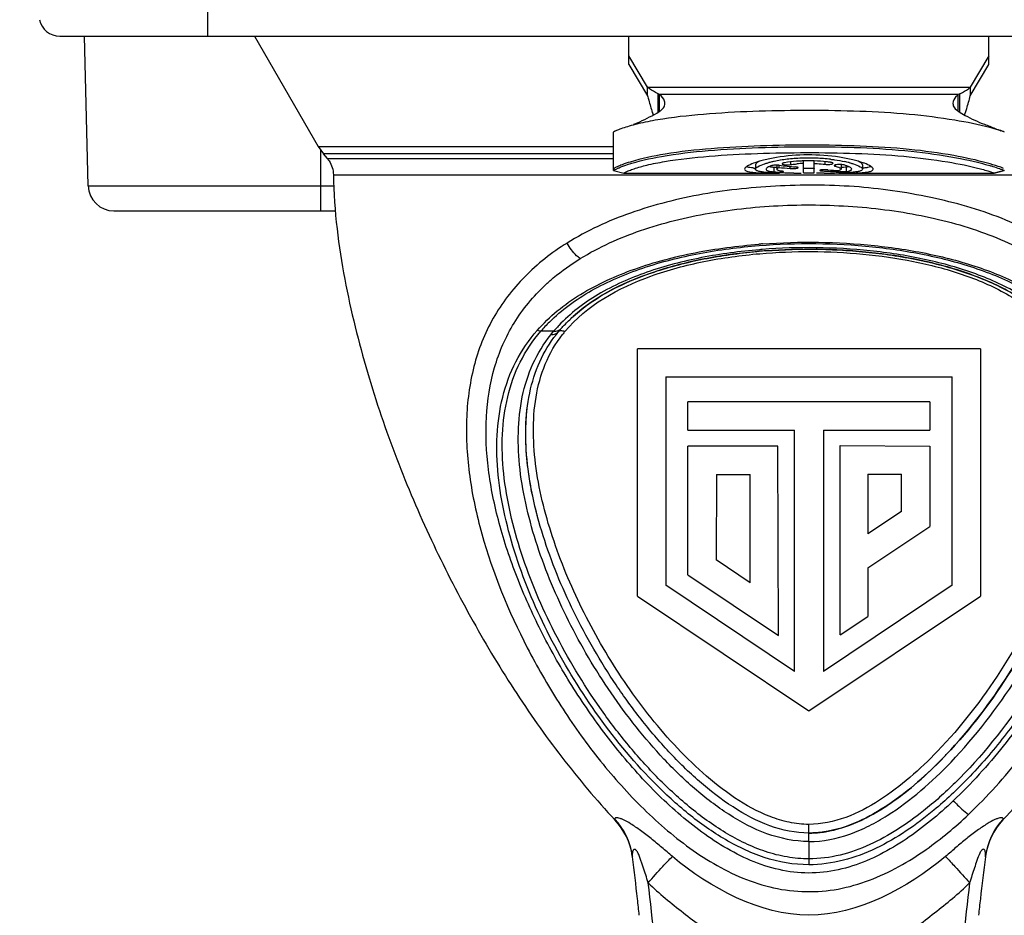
# Model space of a CAD drawing. Header units: millimetres. Extents: x 0 to 420, y 0 to 297.
# Tile 33 of 212: x 176 to 186, y 58 to 66. Entities that reach past the tile are written whole.
import ezdxf

# ---------------------------------------------------------------- set-up
doc = ezdxf.new("R2010")
doc.units = ezdxf.units.MM
doc.header["$LTSCALE"] = 23.1
doc.layers.get('0').update_dxf_attribs({"linetype": 'CONTINUOUS'})
doc.layers.add('DIM_PILOTEES', color=7, linetype='CONTINUOUS')
doc.styles.get("Standard").update_dxf_attribs({"font": 'txt', "width": 0.7})
doc.dimstyles.new('DIMSTYLE_1', dxfattribs={"dimtxt": 2.5, "dimasz": 3.5, "dimexe": 2, "dimexo": 0, "dimtad": 1, "dimlfac": 2, "dimdsep": 46, "dimtxsty": 'Standard', "dimblk": '_FILLED', "dimblk1": '_FILLED', "dimblk2": '_FILLED', "dimcen": 0.09, "dimazin": 2, "dimtp": 0.5, "dimtm": 0.5, "dimtfac": 1, "dimtofl": 0, "dimtmove": 0, "dimatfit": 3, "dimldrblk": '_FILLED', "dimfxl": 0, "dimtolj": 1, "dimarcsym": 0})

# ---------------------------------------------------------------- blocks, each defined once
blk = doc.blocks.new('_FILLED')
at = {"color": 0, "linetype": 'ByBlock'}
blk.add_solid([(0, 0), (-1, 0.1429), (-1, -0.1429)], dxfattribs=at)
blk = doc.blocks.new('*D1')
at = {"layer": 'DIM_PILOTEES', "color": 2, "linetype": 'Continuous'}
for p, q in [((43.519, 68.9318), (43.519, 35.6938)), ((200.519, 68.9318), (200.519, 35.6938)), ((43.519, 37.6938), (122.019, 37.6938)), ((200.519, 37.6938), (122.019, 37.6938))]:
    blk.add_line(p, q, dxfattribs=at)
at = {"layer": 'DIM_PILOTEES', "color": 2, "linetype": 'Continuous', "xscale": 3.5, "yscale": 3.5, "zscale": 3.5, "rotation": 180}
blk.add_blockref('_FILLED', (43.519, 37.6938), dxfattribs=at)
at = {"layer": 'DIM_PILOTEES', "color": 2, "linetype": 'Continuous', "xscale": 3.5, "yscale": 3.5, "zscale": 3.5}
blk.add_blockref('_FILLED', (200.519, 37.6938), dxfattribs=at)
at = {"layer": 'DIM_PILOTEES', "color": 2, "linetype": 'Continuous', "insert": (122.019, 40.8188), "char_height": 2.5, "width": 7.767857, "attachment_point": 2, "line_spacing_factor": 0.9}
blk.add_mtext('{\\ftxt;\\W0.0001;\\H0.0001;\\~}{\\ftxt;\\W2.0714285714;\\H2.5; }{\\ftxt;\\W0.0001;\\H0.0001;\\~}', dxfattribs=at)

msp = doc.modelspace()

# ---------------------------------------------------------------- linework, layer by layer
at = {"color": 7, "linetype": 'Continuous'}
for p, q in [((177.994, 68.6805), (177.994, 66.1305)), ((176.5579, 66.1305), (191.13, 66.1305)), ((176.8358, 64.674), (176.7977, 66.1305)), ((178.4525, 66.1305), (179.0721, 65.0573)), ((182.094, 65.8564), (182.094, 66.1305)), ((185.594, 65.8564), (185.594, 66.1305)), ((182.2747, 65.6334), (182.094, 65.9396)), ((185.594, 65.9396), (185.4133, 65.6334)), ((182.094, 65.8564), (182.2747, 65.5502)), ((185.4133, 65.5502), (185.594, 65.8564)), ((182.2747, 65.6334), (185.4133, 65.6334)), ((182.2747, 65.5502), (182.2747, 65.6334)), ((185.4133, 65.6334), (185.4133, 65.5502)), ((182.377, 65.3906), (182.377, 65.5706)), ((182.3924, 65.5644), (182.377, 65.5706)), ((185.2955, 65.5644), (182.3924, 65.5644)), ((182.3924, 65.4004), (182.3924, 65.5644)), ((185.311, 65.5706), (185.2955, 65.5644)), ((185.2955, 65.4004), (185.2955, 65.5644)), ((185.311, 65.3906), (185.311, 65.5706)), ((182.3307, 65.364), (182.3288, 65.3687)), ((181.944, 64.8235), (181.944, 65.1985)), ((179.0721, 65.0573), (181.944, 65.0574)), ((179.0721, 65.0573), (179.1221, 64.986)), ((179.094, 65.0261), (179.094, 64.4305)), ((179.1222, 64.986), (179.1221, 64.986)), ((179.1614, 64.9392), (179.1221, 64.986)), ((181.944, 64.986), (179.1222, 64.986)), ((179.1614, 64.9392), (181.944, 64.9392)), ((181.944, 64.8235), (182.044, 64.7985)), ((181.9441, 64.8234), (182.0441, 64.7984)), ((181.9618, 64.8342), (181.9758, 64.8409)), ((183.3231, 64.8798), (183.3231, 64.8368)), ((183.5027, 64.8534), (183.5027, 64.8108)), ((183.5118, 64.8526), (183.5027, 64.8534)), ((183.5315, 64.8753), (183.5315, 64.8368)), ((183.5455, 64.8509), (183.5511, 64.8536)), ((183.5511, 64.8753), (183.5511, 64.8536)), ((183.6544, 64.88), (183.6647, 64.8811)), ((183.6605, 64.8435), (183.6605, 64.8636)), ((183.6647, 64.9077), (183.6647, 64.8811)), ((183.7919, 64.8029), (183.7919, 64.9167)), ((183.8961, 64.8029), (183.8961, 64.9168)), ((183.9758, 64.8307), (183.9758, 64.8202)), ((184.0002, 64.9102), (184.0002, 64.8842)), ((184.0971, 64.8669), (184.1, 64.866)), ((184.1, 64.8775), (184.1, 64.866)), ((184.1337, 64.8117), (184.1337, 64.8232)), ((184.1565, 64.8798), (184.1565, 64.8368)), ((184.2048, 64.856), (184.2048, 64.8133)), ((184.2315, 64.8612), (184.2216, 64.8589)), ((184.3648, 64.8798), (184.3648, 64.8368)), ((185.6439, 64.7984), (185.7439, 64.8234)), ((185.744, 64.8235), (185.644, 64.7985)), ((179.2198, 64.7832), (188.4682, 64.7832)), ((182.0441, 64.7984), (182.044, 64.7985)), ((182.0442, 64.7984), (182.0441, 64.7984)), ((182.0442, 64.7984), (183.553, 64.7984)), ((183.9501, 64.7986), (183.9184, 64.7986)), ((183.9921, 64.7988), (183.9501, 64.7986)), ((184.135, 64.7984), (185.6438, 64.7984)), ((185.6439, 64.7984), (185.6438, 64.7984)), ((185.644, 64.7985), (185.6439, 64.7984)), ((176.8358, 64.674), (179.2274, 64.674)), ((177.0857, 64.4305), (179.2443, 64.4305)), ((181.3615, 63.2596), (181.2364, 63.2592)), ((181.3341, 63.2262), (181.3615, 63.2596)), ((181.4129, 63.2598), (181.4391, 63.2903)), ((185.5112, 63.0905), (182.1767, 63.0905)), ((182.1768, 60.682), (182.1767, 63.0905)), ((185.5112, 63.0905), (185.5113, 60.682)), ((182.4522, 62.815), (185.2357, 62.815)), ((182.4522, 62.815), (182.4523, 60.788)), ((185.2358, 60.788), (185.2357, 62.815)), ((185.0211, 62.574), (182.6671, 62.574)), ((182.6671, 62.2983), (182.6671, 62.574)), ((185.0211, 62.574), (185.0211, 62.2985)), ((182.6671, 62.2983), (183.7038, 62.2983)), ((183.7038, 59.9509), (183.7038, 62.2983)), ((183.9845, 62.2985), (185.0211, 62.2985)), ((183.9845, 62.2985), (183.9845, 59.9511)), ((183.5404, 62.1433), (182.6671, 62.1433)), ((182.6671, 60.8887), (182.6671, 62.1433)), ((183.547, 60.3002), (183.5404, 62.1433)), ((184.1479, 62.1485), (185.0211, 62.1433)), ((184.1479, 60.3054), (184.1479, 62.1485)), ((185.0211, 62.1433), (185.0211, 61.3615)), ((182.9438, 61.8678), (182.9411, 61.0345)), ((182.9438, 61.8678), (183.2714, 61.8678)), ((183.2714, 60.8136), (183.2714, 61.8678)), ((184.4179, 61.8704), (184.7455, 61.8704)), ((184.4179, 61.8704), (184.4179, 61.2877)), ((184.7455, 61.5068), (184.7455, 61.8704)), ((184.7455, 61.5068), (184.4179, 61.2877)), ((184.4179, 60.958), (185.0211, 61.3615)), ((183.2714, 60.8136), (182.9411, 61.0345)), ((184.4179, 60.958), (184.4179, 60.486)), ((182.6671, 60.8887), (183.547, 60.3002)), ((183.7038, 59.9509), (182.4523, 60.788)), ((185.2358, 60.788), (183.9845, 59.9511)), ((182.1768, 60.682), (183.844, 59.5668)), ((183.844, 59.5668), (185.5113, 60.682)), ((184.1479, 60.3054), (184.4179, 60.486)), ((185.1636, 59.124), (185.16, 59.1204)), ((185.1636, 59.124), (185.1601, 59.1203)), ((181.9556, 58.5144), (181.9575, 58.5059)), ((185.7305, 58.5059), (185.7324, 58.5144)), ((183.844, 58.2952), (183.844, 58.462)), ((183.844, 58.2952), (183.844, 58.0691)), ((182.1262, 58.1546), (182.1274, 58.1451)), ((182.1262, 58.1546), (182.1273, 58.1451)), ((185.5606, 58.1451), (185.5619, 58.1546)), ((185.5607, 58.1451), (185.5618, 58.1546))]:
    msp.add_line(p, q, dxfattribs=at)
for centre, radius, start, end in [((176.5579, 66.3305), 0.2, 191.30993, 270), ((184.5081, 66.2715), 2.359, 201.99429, 202.50272), ((183.0557, 66.3227), 2.4932, 337.38832, 337.59541), ((183.2472, 66.2439), 2.2862, 337.5922, 338.01605), ((178.9736, 64.7817), 0.245, 33.36642, 39.98123), ((183.7791, 63.5995), 1.3413, 99.14801, 101.73975), ((183.8139, 63.3918), 1.5519, 96.77044, 99.19412), ((183.8384, 63.1834), 1.7617, 92.1711, 96.76448), ((183.844, 63.0786), 1.8667, 87.77219, 92.21991), ((183.847, 63.1505), 1.7947, 83.33874, 87.77997), ((182.2943, 64.1565), 0.7549, 113.70538, 114.95255), ((183.3873, 65.662), 0.8181, 264.48838, 265.43213), ((183.7056, 63.9336), 0.9992, 103.38807, 104.63864), ((183.7394, 63.7909), 1.1459, 101.74253, 103.38167), ((183.8394, 63.5928), 1.3003, 92.0954, 95.02095), ((183.8437, 63.2693), 1.6485, 91.8064, 92.64372), ((183.8439, 63.2581), 1.6597, 88.58999, 91.80181), ((183.8439, 63.2527), 1.6651, 88.20342, 88.59476), ((183.964, 63.8592), 1.0758, 75.42692, 77.68082), ((184.1486, 64.2759), 0.6611, 69.2132, 70.24946), ((185.2183, 63.4765), 1.4471, 70.52437, 70.64149), ((183.6322, 68.6702), 3.8707, 268.07632, 268.95418), ((183.5454, 65.5013), 0.6922, 269.17196, 270.24446), ((183.8021, 93.0148), 28.2163, 269.78427, 269.93399), ((183.9467, 77.459), 12.6603, 270.20536, 270.5185), ((184.0062, 71.3493), 6.5503, 270.48232, 271.05258), ((184.0656, 68.2877), 3.4881, 270.99972, 271.97393), ((184.1531, 65.2253), 0.414, 267.30316, 267.67324), ((184.1563, 65.3047), 0.4935, 267.68307, 268.44162), ((177.0857, 64.6805), 0.25, 181.5, 270.00001), ((183.8322, 58.0715), 6.0541, 94.17714, 94.50745), ((183.8302, 58.5324), 5.5249, 94.96925, 95.12081), ((183.8332, 58.486), 5.5714, 94.83396, 94.95926), ((183.8312, 58.5208), 5.5366, 94.84399, 94.96927), ((183.8286, 58.4656), 5.6071, 94.48419, 94.77379), ((183.8357, 58.4565), 5.601, 94.23667, 94.83372), ((183.8335, 58.4934), 5.5641, 94.24254, 94.8436), ((182.4854, 62.1877), 1.6456, 135.09885, 139.3728), ((182.5076, 62.2845), 1.5048, 136.74306, 138.26462), ((182.4869, 62.303), 1.477, 138.26518, 139.63573), ((182.4257, 62.4692), 1.238, 140.47844, 142.10842), ((181.9615, 62.1921), 4.4348, 316.2245, 316.53207), ((181.487, 58.0712), 0.6446, 7.43742, 43.40525), ((181.4828, 58.0614), 0.65, 8.24562, 43.12042), ((186.2011, 58.0712), 0.6446, 136.59494, 172.56201), ((186.2052, 58.0614), 0.65, 136.87973, 171.7546), ((183.843, 59.3675), 0.9897, 270.05647, 276.40495), ((183.8373, 59.4268), 1.0493, 276.35686, 278.45289), ((181.4963, 58.0631), 0.6364, 7.40401, 8.26759), ((156.3033, 54.7914), 26.041, 6.49719, 7.39937), ((211.3837, 54.7916), 26.0399, 172.60081, 173.50302), ((186.1917, 58.0631), 0.6364, 171.73263, 172.59618), ((156.9069, 54.7964), 25.5623, 1.94835, 6.95845), ((210.797, 54.7952), 25.5783, 173.0453, 178.0502), ((156.3009, 54.7911), 26.0433, 6.14193, 6.49722), ((211.387, 54.7912), 26.0433, 173.50298, 173.8584)]:
    msp.add_arc(centre, radius, start, end, dxfattribs=at)
for centre, start_param, end_param in [((184.6978, 68.7984), -1.737081, -1.721092), ((184.9062, 68.7984), -1.767185, -1.743943), ((184.9062, 68.7984), -1.697907, -1.682065), ((184.6978, 68.7984), -1.675202, -1.652317)]:
    msp.add_ellipse(centre, major_axis=(6.9282, 0), ratio=0.57735, start_param=start_param, end_param=end_param, dxfattribs=at)
for points, knots in [([(182.377, 65.5706), (182.3683, 65.5743), (182.3321, 65.5918), (182.2992, 65.6151), (182.2747, 65.6334)], [0, 0, 0, 0, 0.235786, 1, 1, 1, 1]), ([(185.311, 65.5706), (185.3197, 65.5743), (185.3558, 65.5918), (185.3887, 65.6151), (185.4133, 65.6334)], [0, 0, 0, 0, 0.235786, 1, 1, 1, 1]), ([(182.2747, 65.5502), (182.2785, 65.536), (182.2932, 65.4818), (182.3086, 65.4277), (182.3209, 65.3881)], [0, 0, 0, 0, 0.2615, 1, 1, 1, 1]), ([(182.444, 65.4762), (182.444, 65.4836), (182.4381, 65.5183), (182.4132, 65.5465), (182.3924, 65.5644)], [0, 0, 0, 0, 0.21102, 1, 1, 1, 1]), ([(185.2955, 65.5644), (185.2876, 65.5576), (185.263, 65.5339), (185.244, 65.5004), (185.244, 65.4762)], [0, 0, 0, 0, 0.301582, 1, 1, 1, 1]), ([(185.3671, 65.3881), (185.371, 65.4008), (185.3872, 65.4546), (185.4021, 65.5088), (185.4133, 65.5502)], [0, 0, 0, 0, 0.236713, 1, 1, 1, 1]), ([(185.6028, 65.2421), (185.4909, 65.2712), (185.2309, 65.323), (184.8087, 65.3754), (184.3365, 65.4027), (183.8498, 65.4095), (183.3622, 65.4031), (182.8855, 65.3796), (182.5071, 65.3414), (182.2415, 65.2934), (182.1279, 65.2651), (182.079, 65.2504)], [0, 0, 0, 0, 0.097736, 0.223888, 0.359569, 0.497511, 0.635495, 0.771925, 0.90109, 0.956788, 1, 1, 1, 1]), ([(182.3875, 65.3968), (182.4034, 65.4065), (182.431, 65.4274), (182.444, 65.4613), (182.444, 65.4762)], [0, 0, 0, 0, 0.554301, 1, 1, 1, 1]), ([(185.244, 65.4762), (185.244, 65.4613), (185.2569, 65.4274), (185.2845, 65.4065), (185.3005, 65.3968)], [0, 0, 0, 0, 0.445699, 1, 1, 1, 1]), ([(182.1366, 65.2732), (182.1577, 65.2812), (182.2442, 65.3163), (182.327, 65.36), (182.3875, 65.3968)], [0, 0, 0, 0, 0.241735, 1, 1, 1, 1]), ([(185.3005, 65.3968), (185.3211, 65.3843), (185.4018, 65.3374), (185.4866, 65.2976), (185.5513, 65.2732)], [0, 0, 0, 0, 0.258871, 1, 1, 1, 1]), ([(182.079, 65.2504), (182.0577, 65.244), (182.0284, 65.2346), (181.9936, 65.2215), (181.975, 65.2141), (181.9616, 65.2079), (181.9517, 65.2036), (181.9473, 65.2004), (181.944, 65.1992), (181.944, 65.1985)], [0, 0, 0, 0, 0.461173, 0.634191, 0.770804, 0.873204, 0.943868, 0.98529, 1, 1, 1, 1]), ([(185.5513, 65.2732), (185.5684, 65.2668), (185.6214, 65.2466), (185.674, 65.2255), (185.7097, 65.2112)], [0, 0, 0, 0, 0.321438, 1, 1, 1, 1]), ([(185.7089, 65.2116), (185.7023, 65.2137), (185.6672, 65.2248), (185.6317, 65.2346), (185.6028, 65.2421)], [0, 0, 0, 0, 0.187491, 1, 1, 1, 1]), ([(185.744, 65.1985), (185.744, 65.1987), (185.743, 65.1991), (185.7417, 65.1999), (185.7389, 65.201), (185.7332, 65.2033), (185.723, 65.2069), (185.7142, 65.2099), (185.7089, 65.2116)], [0, 0, 0, 0, 0.01777, 0.064233, 0.140735, 0.248174, 0.558634, 1, 1, 1, 1]), ([(182.08, 64.8814), (182.1872, 64.917), (182.4478, 64.9748), (182.8747, 65.0239), (183.3569, 65.0505), (184.0148, 65.0599), (184.6589, 65.0415), (185.2419, 64.9598), (185.4958, 64.9028), (185.6027, 64.872)], [0, 0, 0, 0, 0.095412, 0.224556, 0.36286, 0.503154, 0.780571, 0.905977, 1, 1, 1, 1]), ([(185.5818, 64.8949), (185.4733, 64.9249), (185.2202, 64.9795), (184.8064, 65.0355), (184.3406, 65.0653), (183.8582, 65.0731), (183.3747, 65.0661), (182.9027, 65.0414), (182.4785, 64.9951), (182.2164, 64.9409), (182.1056, 64.9066)], [0, 0, 0, 0, 0.096384, 0.22147, 0.357386, 0.495976, 0.634656, 0.771572, 0.900661, 1, 1, 1, 1]), ([(182.1439, 64.8409), (182.1842, 64.8544), (182.2823, 64.8815), (182.5246, 64.9293), (182.8842, 64.9682), (183.3449, 64.9928), (183.8204, 65.0002), (184.2955, 64.9942), (184.7544, 64.9685), (185.1595, 64.9181), (185.4066, 64.8686), (185.5109, 64.8409)], [0, 0, 0, 0, 0.037619, 0.089878, 0.218385, 0.357137, 0.498081, 0.639067, 0.777424, 0.904508, 1, 1, 1, 1]), ([(184.372, 64.8981), (184.339, 64.91), (184.263, 64.9315), (184.0841, 64.9662), (183.8342, 64.9834), (183.5855, 64.9639), (183.4102, 64.9279), (183.3367, 64.9061), (183.3051, 64.8941)], [0, 0, 0, 0, 0.097098, 0.218374, 0.504457, 0.788052, 0.9065, 1, 1, 1, 1]), ([(184.0552, 64.9331), (184.0676, 64.9316), (184.114, 64.9256), (184.1601, 64.9176), (184.1935, 64.9102)], [0, 0, 0, 0, 0.267938, 1, 1, 1, 1]), ([(182.1056, 64.9066), (182.0797, 64.8985), (182.037, 64.8841), (181.9897, 64.8651), (181.9648, 64.8531), (181.9543, 64.8472), (181.948, 64.8434), (181.9451, 64.8414), (181.944, 64.841)], [0, 0, 0, 0, 0.465515, 0.774064, 0.872906, 0.939791, 0.980351, 1, 1, 1, 1]), ([(181.944, 64.8235), (181.944, 64.824), (181.9459, 64.825), (181.9487, 64.8273), (181.9546, 64.8304), (181.9591, 64.8328), (181.9618, 64.8342)], [0, 0, 0, 0, 0.070282, 0.255346, 0.562497, 1, 1, 1, 1]), ([(181.9908, 64.8476), (181.9965, 64.8502), (182.0258, 64.8626), (182.0558, 64.8734), (182.08, 64.8814)], [0, 0, 0, 0, 0.196998, 1, 1, 1, 1]), ([(182.044, 64.7985), (182.044, 64.7991), (182.0468, 64.8), (182.05, 64.8025), (182.057, 64.8062), (182.0665, 64.8112), (182.08, 64.8171), (182.106, 64.8277), (182.1279, 64.8355), (182.1439, 64.8409)], [0, 0, 0, 0, 0.016988, 0.060579, 0.128649, 0.226314, 0.36053, 0.533711, 1, 1, 1, 1]), ([(183.3051, 64.8941), (183.283, 64.8857), (183.254, 64.8734), (183.2256, 64.8524), (183.219, 64.8414), (183.219, 64.8368)], [0, 0, 0, 0, 0.668481, 0.871564, 1, 1, 1, 1]), ([(183.219, 64.8368), (183.219, 64.8315), (183.2267, 64.8232), (183.24, 64.8174), (183.2635, 64.8105), (183.3031, 64.8051), (183.3376, 64.8026), (183.3574, 64.8017)], [0, 0, 0, 0, 0.107732, 0.191316, 0.300426, 0.598288, 1, 1, 1, 1]), ([(183.2701, 64.8527), (183.2669, 64.8533), (183.256, 64.8554), (183.2452, 64.8583), (183.2379, 64.8613)], [0, 0, 0, 0, 0.289879, 1, 1, 1, 1]), ([(183.3087, 64.8476), (183.3052, 64.848), (183.2922, 64.8493), (183.2794, 64.8511), (183.2701, 64.8527)], [0, 0, 0, 0, 0.273771, 1, 1, 1, 1]), ([(183.364, 64.9137), (183.3533, 64.9087), (183.3379, 64.9012), (183.3231, 64.8861), (183.3231, 64.8798)], [0, 0, 0, 0, 0.649909, 1, 1, 1, 1]), ([(183.3231, 64.8368), (183.3231, 64.8411), (183.3303, 64.8515), (183.3596, 64.8703), (183.3892, 64.8812), (183.4118, 64.8884)], [0, 0, 0, 0, 0.121996, 0.323416, 1, 1, 1, 1]), ([(183.4059, 64.8076), (183.394, 64.8089), (183.3725, 64.8119), (183.3455, 64.8175), (183.3231, 64.8277), (183.3231, 64.8368)], [0, 0, 0, 0, 0.399088, 0.695668, 1, 1, 1, 1]), ([(183.4118, 64.8884), (183.4151, 64.8895), (183.4287, 64.8937), (183.4425, 64.8976), (183.4531, 64.9004)], [0, 0, 0, 0, 0.235513, 1, 1, 1, 1]), ([(183.4831, 64.8716), (183.4688, 64.8667), (183.4501, 64.8596), (183.4315, 64.8468), (183.4273, 64.8398), (183.4273, 64.8368)], [0, 0, 0, 0, 0.669132, 0.8709, 1, 1, 1, 1]), ([(183.4273, 64.8368), (183.4273, 64.8336), (183.4334, 64.8259), (183.4491, 64.8202), (183.4729, 64.8144), (183.4918, 64.812), (183.5027, 64.8108)], [0, 0, 0, 0, 0.11589, 0.309752, 0.604398, 1, 1, 1, 1]), ([(183.48, 64.8564), (183.4784, 64.8567), (183.4721, 64.8578), (183.4659, 64.859), (183.4614, 64.86)], [0, 0, 0, 0, 0.268102, 1, 1, 1, 1]), ([(183.5027, 64.8534), (183.5007, 64.8536), (183.4931, 64.8545), (183.4856, 64.8556), (183.48, 64.8564)], [0, 0, 0, 0, 0.264592, 1, 1, 1, 1]), ([(183.5315, 64.8767), (183.5222, 64.8768), (183.5059, 64.8761), (183.4897, 64.8738), (183.4831, 64.8716)], [0, 0, 0, 0, 0.574036, 1, 1, 1, 1]), ([(183.5314, 64.8518), (183.5296, 64.8519), (183.5231, 64.852), (183.5166, 64.8523), (183.5118, 64.8526)], [0, 0, 0, 0, 0.269299, 1, 1, 1, 1]), ([(183.5543, 64.8753), (183.5525, 64.8755), (183.5449, 64.8763), (183.5373, 64.8766), (183.5315, 64.8767)], [0, 0, 0, 0, 0.234581, 1, 1, 1, 1]), ([(183.5315, 64.8368), (183.5315, 64.8394), (183.5359, 64.8456), (183.5418, 64.8489), (183.5455, 64.8509)], [0, 0, 0, 0, 0.376212, 1, 1, 1, 1]), ([(183.588, 64.8159), (183.5738, 64.8178), (183.5564, 64.8198), (183.5315, 64.8306), (183.5315, 64.8368)], [0, 0, 0, 0, 0.696703, 1, 1, 1, 1]), ([(183.605, 64.8997), (183.5994, 64.8988), (183.5924, 64.8975), (183.5828, 64.8928), (183.5828, 64.8902)], [0, 0, 0, 0, 0.681245, 1, 1, 1, 1]), ([(183.5828, 64.8902), (183.5828, 64.887), (183.5955, 64.8823), (183.6038, 64.8811), (183.6108, 64.8804)], [0, 0, 0, 0, 0.311415, 1, 1, 1, 1]), ([(183.7677, 64.916), (183.7532, 64.9153), (183.6988, 64.9121), (183.6445, 64.9061), (183.605, 64.8997)], [0, 0, 0, 0, 0.265255, 1, 1, 1, 1]), ([(183.6108, 64.8804), (183.6125, 64.8802), (183.6197, 64.8795), (183.6269, 64.8792), (183.6324, 64.8792)], [0, 0, 0, 0, 0.237622, 1, 1, 1, 1]), ([(183.6605, 64.8435), (183.6682, 64.8428), (183.684, 64.8422), (183.7063, 64.8427), (183.724, 64.8448), (183.7344, 64.8466), (183.7374, 64.8488)], [0, 0, 0, 0, 0.300828, 0.609054, 0.858312, 1, 1, 1, 1]), ([(183.6647, 64.8811), (183.6696, 64.8818), (183.6898, 64.8846), (183.7101, 64.8867), (183.7256, 64.8881)], [0, 0, 0, 0, 0.238422, 1, 1, 1, 1]), ([(183.7386, 64.8506), (183.7386, 64.8515), (183.7359, 64.8536), (183.7275, 64.8563), (183.719, 64.8576), (183.7126, 64.8582)], [0, 0, 0, 0, 0.102334, 0.303153, 1, 1, 1, 1]), ([(183.7374, 64.8488), (183.7377, 64.8491), (183.7383, 64.8496), (183.7386, 64.8503), (183.7386, 64.8506)], [0, 0, 0, 0, 0.570705, 1, 1, 1, 1]), ([(183.8961, 64.8454), (183.8961, 64.845), (183.8941, 64.8449), (183.8917, 64.8444), (183.8866, 64.8441), (183.8774, 64.8436), (183.8629, 64.8434), (183.844, 64.8432), (183.8251, 64.8434), (183.8105, 64.8436), (183.8013, 64.8441), (183.7963, 64.8444), (183.7939, 64.8449), (183.7919, 64.845), (183.7919, 64.8454)], [0, 0, 0, 0, 0.010672, 0.03935, 0.085512, 0.147454, 0.309179, 0.499996, 0.690812, 0.852536, 0.91448, 0.960644, 0.989326, 1, 1, 1, 1]), ([(184.0523, 64.9042), (184.0401, 64.9059), (183.9882, 64.9122), (183.936, 64.9157), (183.8961, 64.9169)], [0, 0, 0, 0, 0.236043, 1, 1, 1, 1]), ([(183.8961, 64.8922), (183.9051, 64.8919), (183.9399, 64.8902), (183.9746, 64.8873), (184.0002, 64.8842)], [0, 0, 0, 0, 0.260948, 1, 1, 1, 1]), ([(184.0279, 64.8307), (184.0192, 64.8313), (184.0018, 64.8318), (183.9807, 64.8312), (183.9658, 64.8298), (183.9574, 64.8285), (183.9528, 64.8274), (183.9497, 64.826), (183.9497, 64.8252)], [0, 0, 0, 0, 0.330185, 0.659819, 0.79642, 0.901828, 0.969978, 1, 1, 1, 1]), ([(183.9497, 64.8252), (183.9497, 64.8244), (183.9528, 64.823), (183.9575, 64.822), (183.9659, 64.8209), (183.9722, 64.8204), (183.9758, 64.8202)], [0, 0, 0, 0, 0.087756, 0.287034, 0.597167, 1, 1, 1, 1]), ([(184.0002, 64.8842), (184.0079, 64.8832), (184.0237, 64.8824), (184.0462, 64.8831), (184.0639, 64.8858), (184.0744, 64.8888), (184.0771, 64.8915)], [0, 0, 0, 0, 0.299342, 0.605919, 0.854241, 1, 1, 1, 1]), ([(184.0663, 64.9015), (184.0652, 64.9018), (184.0606, 64.9029), (184.056, 64.9037), (184.0523, 64.9042)], [0, 0, 0, 0, 0.223507, 1, 1, 1, 1]), ([(184.0784, 64.8939), (184.0784, 64.8956), (184.0738, 64.8994), (184.0694, 64.9006), (184.0663, 64.9015)], [0, 0, 0, 0, 0.343991, 1, 1, 1, 1]), ([(184.0906, 64.8717), (184.0906, 64.8713), (184.0917, 64.8685), (184.0949, 64.8676), (184.0971, 64.8669)], [0, 0, 0, 0, 0.158648, 1, 1, 1, 1]), ([(184.1853, 64.8776), (184.1779, 64.8797), (184.1607, 64.8819), (184.1345, 64.8827), (184.1112, 64.8802), (184.0968, 64.8775), (184.0925, 64.8744)], [0, 0, 0, 0, 0.243722, 0.552103, 0.831256, 1, 1, 1, 1]), ([(184.1, 64.866), (184.1029, 64.8652), (184.1134, 64.8623), (184.1237, 64.859), (184.131, 64.8561)], [0, 0, 0, 0, 0.280385, 1, 1, 1, 1]), ([(184.131, 64.8561), (184.132, 64.8557), (184.1357, 64.8541), (184.1394, 64.8524), (184.142, 64.8511)], [0, 0, 0, 0, 0.271529, 1, 1, 1, 1]), ([(184.1565, 64.8368), (184.1565, 64.8339), (184.1497, 64.8269), (184.142, 64.8247), (184.1369, 64.8232)], [0, 0, 0, 0, 0.355635, 1, 1, 1, 1]), ([(184.142, 64.8511), (184.1435, 64.8503), (184.1482, 64.8477), (184.1527, 64.8445), (184.1548, 64.8414)], [0, 0, 0, 0, 0.311787, 1, 1, 1, 1]), ([(184.2048, 64.856), (184.2023, 64.8556), (184.1884, 64.8541), (184.1745, 64.8538), (184.1631, 64.8538)], [0, 0, 0, 0, 0.184647, 1, 1, 1, 1]), ([(184.2606, 64.8368), (184.2606, 64.8404), (184.2545, 64.8489), (184.2295, 64.8637), (184.2045, 64.8721), (184.1853, 64.8776)], [0, 0, 0, 0, 0.119941, 0.320346, 1, 1, 1, 1]), ([(184.2216, 64.8589), (184.2203, 64.8587), (184.2147, 64.8576), (184.2091, 64.8566), (184.2048, 64.856)], [0, 0, 0, 0, 0.235103, 1, 1, 1, 1]), ([(184.2048, 64.8133), (184.2129, 64.8145), (184.2274, 64.8172), (184.2461, 64.8222), (184.2606, 64.8303), (184.2606, 64.8368)], [0, 0, 0, 0, 0.39312, 0.686689, 1, 1, 1, 1]), ([(184.2347, 64.9004), (184.2383, 64.8994), (184.2522, 64.8957), (184.266, 64.8917), (184.2761, 64.8884)], [0, 0, 0, 0, 0.264319, 1, 1, 1, 1]), ([(184.3648, 64.8368), (184.3648, 64.8327), (184.3594, 64.8262), (184.3496, 64.8212), (184.3327, 64.8152), (184.3038, 64.8099), (184.2786, 64.8072), (184.2642, 64.806)], [0, 0, 0, 0, 0.11289, 0.197419, 0.306411, 0.601973, 1, 1, 1, 1]), ([(184.2761, 64.8884), (184.2987, 64.8812), (184.3283, 64.8703), (184.3576, 64.8515), (184.3648, 64.8411), (184.3648, 64.8368)], [0, 0, 0, 0, 0.676612, 0.87802, 1, 1, 1, 1]), ([(184.3648, 64.8798), (184.3648, 64.8861), (184.3501, 64.9011), (184.3347, 64.9087), (184.324, 64.9136)], [0, 0, 0, 0, 0.350243, 1, 1, 1, 1]), ([(184.3306, 64.8017), (184.3504, 64.8026), (184.3849, 64.8051), (184.4245, 64.8105), (184.4479, 64.8174), (184.4613, 64.8232), (184.469, 64.8315), (184.469, 64.8368)], [0, 0, 0, 0, 0.401708, 0.699561, 0.80867, 0.892256, 1, 1, 1, 1]), ([(184.4178, 64.8527), (184.4141, 64.8521), (184.3976, 64.8494), (184.381, 64.8477), (184.368, 64.8466)], [0, 0, 0, 0, 0.221309, 1, 1, 1, 1]), ([(184.469, 64.8368), (184.469, 64.8414), (184.4624, 64.8524), (184.4341, 64.8733), (184.4053, 64.8856), (184.3832, 64.894)], [0, 0, 0, 0, 0.128566, 0.331664, 1, 1, 1, 1]), ([(184.4501, 64.8613), (184.4479, 64.8604), (184.4374, 64.8566), (184.4264, 64.8543), (184.4178, 64.8527)], [0, 0, 0, 0, 0.210499, 1, 1, 1, 1]), ([(185.5109, 64.8409), (185.531, 64.8355), (185.559, 64.8277), (185.593, 64.8174), (185.6115, 64.8114), (185.6253, 64.8064), (185.6341, 64.8029), (185.639, 64.8008), (185.6417, 64.7998), (185.6429, 64.7991), (185.644, 64.7987), (185.644, 64.7985)], [0, 0, 0, 0, 0.448049, 0.622879, 0.761964, 0.865714, 0.937425, 0.96319, 0.982622, 0.995082, 1, 1, 1, 1]), ([(185.7352, 64.845), (185.7188, 64.8522), (185.6679, 64.87), (185.6164, 64.8853), (185.5818, 64.8949)], [0, 0, 0, 0, 0.332635, 1, 1, 1, 1]), ([(185.6027, 64.872), (185.6124, 64.8692), (185.6443, 64.8598), (185.676, 64.8495), (185.6979, 64.8418)], [0, 0, 0, 0, 0.301187, 1, 1, 1, 1]), ([(185.7007, 64.8408), (185.71, 64.8376), (185.7239, 64.8325), (185.7377, 64.8272), (185.7421, 64.8248)], [0, 0, 0, 0, 0.666213, 1, 1, 1, 1]), ([(185.7421, 64.8248), (185.7426, 64.8246), (185.7431, 64.8242), (185.744, 64.8237), (185.744, 64.8235)], [0, 0, 0, 0, 0.715557, 1, 1, 1, 1]), ([(179.2198, 64.7832), (179.2232, 64.6067), (179.246, 64.2656), (179.3236, 63.7723), (179.4266, 63.3077), (179.585, 62.7215), (179.8224, 62.0241), (180.1604, 61.2305), (180.5432, 60.4828), (180.9639, 59.7751), (181.43, 59.1117), (181.7753, 58.7004), (181.9575, 58.5059)], [0, 0, 0, 0, 0.075955, 0.146842, 0.214705, 0.280621, 0.408098, 0.531323, 0.651461, 0.769322, 0.885311, 1, 1, 1, 1]), ([(183.3574, 64.8017), (183.3701, 64.801), (183.4278, 64.7988), (183.4856, 64.7985), (183.5307, 64.7984)], [0, 0, 0, 0, 0.219379, 1, 1, 1, 1]), ([(183.5023, 64.8016), (183.4933, 64.8019), (183.4611, 64.8032), (183.429, 64.8052), (183.4059, 64.8076)], [0, 0, 0, 0, 0.279853, 1, 1, 1, 1]), ([(183.5027, 64.8108), (183.5048, 64.8105), (183.5157, 64.8096), (183.5266, 64.8093), (183.5354, 64.8092)], [0, 0, 0, 0, 0.19787, 1, 1, 1, 1]), ([(183.5483, 64.8091), (183.5515, 64.8091), (183.563, 64.8092), (183.5745, 64.8096), (183.5828, 64.8103)], [0, 0, 0, 0, 0.277578, 1, 1, 1, 1]), ([(183.6958, 64.7988), (183.6841, 64.7988), (183.6394, 64.799), (183.5946, 64.7995), (183.5616, 64.8001)], [0, 0, 0, 0, 0.261697, 1, 1, 1, 1]), ([(183.5828, 64.8103), (183.5842, 64.8104), (183.5884, 64.8108), (183.5927, 64.8112), (183.5955, 64.8121)], [0, 0, 0, 0, 0.329409, 1, 1, 1, 1]), ([(183.5974, 64.8132), (183.5974, 64.8141), (183.5928, 64.815), (183.5903, 64.8156), (183.588, 64.8159)], [0, 0, 0, 0, 0.276634, 1, 1, 1, 1]), ([(183.5955, 64.8121), (183.596, 64.8122), (183.5967, 64.8124), (183.5974, 64.813), (183.5974, 64.8132)], [0, 0, 0, 0, 0.666092, 1, 1, 1, 1]), ([(183.7919, 64.8029), (183.7919, 64.8025), (183.7939, 64.8023), (183.7963, 64.8018), (183.8013, 64.8016), (183.8105, 64.8011), (183.8251, 64.8008), (183.844, 64.8007), (183.8629, 64.8008), (183.8774, 64.8011), (183.8866, 64.8016), (183.8917, 64.8018), (183.8941, 64.8023), (183.8961, 64.8025), (183.8961, 64.8029)], [0, 0, 0, 0, 0.010667, 0.03936, 0.085499, 0.147388, 0.309115, 0.499967, 0.690816, 0.852563, 0.914488, 0.960646, 0.989336, 1, 1, 1, 1]), ([(184.2048, 64.8133), (184.196, 64.812), (184.1752, 64.8112), (184.1546, 64.811), (184.1429, 64.8114)], [0, 0, 0, 0, 0.432918, 1, 1, 1, 1]), ([(184.1572, 64.7984), (184.1733, 64.7985), (184.2311, 64.7987), (184.2889, 64.7996), (184.3306, 64.8017)], [0, 0, 0, 0, 0.278235, 1, 1, 1, 1]), ([(184.2642, 64.806), (184.2583, 64.8055), (184.2322, 64.8035), (184.206, 64.8023), (184.1858, 64.8016)], [0, 0, 0, 0, 0.22714, 1, 1, 1, 1]), ([(188.4682, 64.7832), (188.4648, 64.6067), (188.442, 64.2656), (188.3644, 63.7723), (188.2614, 63.3077), (188.103, 62.7215), (187.8656, 62.0241), (187.5276, 61.2306), (187.1448, 60.4828), (186.7241, 59.7751), (186.258, 59.1117), (185.9127, 58.7004), (185.7305, 58.5059)], [0, 0, 0, 0, 0.075955, 0.146842, 0.214705, 0.280621, 0.408098, 0.531323, 0.651461, 0.769322, 0.885311, 1, 1, 1, 1]), ([(185.3954, 58.5589), (185.5793, 58.7331), (185.9168, 59.111), (186.3462, 59.7304), (186.6984, 60.3837), (186.9691, 61.056), (187.1456, 61.7329), (187.1909, 62.2979), (187.1453, 62.7294), (187.0746, 63.0355), (186.9595, 63.3235), (186.7945, 63.5843), (186.5895, 63.8192), (186.2584, 64.0987), (185.7529, 64.3711), (185.0657, 64.5692), (184.3279, 64.682), (183.568, 64.6881), (182.82, 64.6122), (182.1164, 64.4356), (181.6846, 64.2384), (181.4917, 64.1177)], [0, 0, 0, 0, 0.067313, 0.134072, 0.199888, 0.264136, 0.326199, 0.385198, 0.413484, 0.441217, 0.468433, 0.495455, 0.522838, 0.550969, 0.610216, 0.673687, 0.74023, 0.807971, 0.875051, 0.939528, 1, 1, 1, 1]), ([(181.6199, 63.9668), (181.8034, 64.0799), (182.2144, 64.2637), (182.8827, 64.4258), (183.5928, 64.4979), (184.3135, 64.4851), (185.0147, 64.3865), (185.665, 64.1942), (186.2306, 63.8933), (186.668, 63.4665), (186.9285, 62.9259), (187.008, 62.3216), (186.9428, 61.69), (186.7654, 61.05), (186.4983, 60.4158), (186.1556, 59.7996), (185.7438, 59.2145), (185.4225, 58.8567), (185.248, 58.6914)], [0, 0, 0, 0, 0.060446, 0.124987, 0.192147, 0.260014, 0.326602, 0.390082, 0.449253, 0.504504, 0.558429, 0.614189, 0.673224, 0.735333, 0.799745, 0.865708, 0.932625, 1, 1, 1, 1]), ([(181.4917, 64.1177), (181.3419, 64.0258), (181.07, 63.8084), (180.7525, 63.3982), (180.5639, 62.9152), (180.4972, 62.3894), (180.5322, 61.8399), (180.6962, 61.084), (181.0011, 60.344), (181.404, 59.6406), (181.7603, 59.1307), (182.1723, 58.6586), (182.5646, 58.3085), (182.9146, 58.0755), (183.1967, 57.9324), (183.4987, 57.8356), (183.8137, 57.7973), (184.1304, 57.8229), (184.4346, 57.9124), (184.7216, 58.0452), (184.8992, 58.1586), (184.9848, 58.2194)], [0, 0, 0, 0, 0.056124, 0.110013, 0.163853, 0.219647, 0.278033, 0.338927, 0.466082, 0.531599, 0.59775, 0.664437, 0.731385, 0.76495, 0.798544, 0.832117, 0.86571, 0.899288, 0.932869, 0.966465, 1, 1, 1, 1]), ([(181.2026, 63.2687), (181.2621, 63.3364), (181.3941, 63.4644), (181.6227, 63.6255), (181.8772, 63.7591), (182.245, 63.909), (182.74, 64.038), (183.1486, 64.0905), (183.3565, 64.1069)], [0, 0, 0, 0, 0.114372, 0.23215, 0.353656, 0.478322, 0.735472, 1, 1, 1, 1]), ([(181.3198, 63.3493), (181.3792, 63.4089), (181.5097, 63.5209), (181.8083, 63.7097), (182.2318, 63.8919), (182.7825, 64.029), (183.1648, 64.0781), (183.359, 64.0936)], [0, 0, 0, 0, 0.114149, 0.232201, 0.478259, 0.735594, 1, 1, 1, 1]), ([(181.6199, 63.9668), (181.6077, 63.9754), (181.5567, 64.018), (181.5163, 64.0726), (181.4924, 64.1179)], [0, 0, 0, 0, 0.22622, 1, 1, 1, 1]), ([(183.359, 64.0936), (183.7253, 64.1229), (184.2781, 64.1174), (184.9963, 64.0103), (185.5062, 63.8722), (185.9709, 63.6684), (186.3647, 63.3843), (186.6516, 63.0121), (186.8053, 62.5728), (186.84, 62.1016), (186.7872, 61.6155), (186.6561, 61.1268), (186.4731, 60.6402), (186.2389, 60.1637), (185.8644, 59.5496), (185.5239, 59.1215), (185.2656, 58.867)], [0, 0, 0, 0, 0.134318, 0.200609, 0.265096, 0.326833, 0.385165, 0.440713, 0.495813, 0.552716, 0.612088, 0.673729, 0.737182, 0.801846, 0.867466, 1, 1, 1, 1]), ([(185.2258, 59.0683), (185.4652, 59.3182), (185.8848, 59.866), (186.2867, 60.6202), (186.517, 61.2454), (186.6342, 61.7125), (186.6843, 62.174), (186.6509, 62.6186), (186.5093, 63.0309), (186.243, 63.3804), (185.8739, 63.6479), (185.4347, 63.8416), (184.9502, 63.9733), (184.2662, 64.077), (183.7394, 64.0829), (183.3902, 64.0555)], [0, 0, 0, 0, 0.133327, 0.26398, 0.327667, 0.389611, 0.449048, 0.505756, 0.560087, 0.614534, 0.672198, 0.733837, 0.798502, 0.865053, 1, 1, 1, 1]), ([(183.3913, 64.1096), (183.7537, 64.136), (184.3001, 64.1288), (185.0108, 64.0222), (185.5171, 63.8864), (185.9814, 63.6864), (186.3798, 63.4083), (186.678, 63.0428), (186.8464, 62.6075), (186.8938, 62.138), (186.8516, 61.6538), (186.7306, 61.1667), (186.5545, 60.683), (186.3305, 60.2079), (186.0595, 59.7491), (185.7478, 59.3108), (185.5129, 59.0373), (185.3877, 58.9074)], [0, 0, 0, 0, 0.133669, 0.199673, 0.264031, 0.32593, 0.384782, 0.441072, 0.496746, 0.553872, 0.613236, 0.67472, 0.737924, 0.802345, 0.867672, 0.933644, 1, 1, 1, 1]), ([(183.4219, 64.0422), (183.7679, 64.0678), (184.2887, 64.06), (184.9617, 63.9527), (185.4318, 63.8206), (185.85, 63.6306), (186.1946, 63.3759), (186.4418, 63.0496), (186.5763, 62.6626), (186.6115, 62.2361), (186.5657, 61.7844), (186.4535, 61.3214), (186.2283, 60.6964), (185.8322, 59.9415), (185.4173, 59.3915), (185.18, 59.1412)], [0, 0, 0, 0, 0.136718, 0.203744, 0.268213, 0.328607, 0.383852, 0.435329, 0.48738, 0.54309, 0.602709, 0.665566, 0.730399, 0.864098, 1, 1, 1, 1]), ([(185.1801, 59.1412), (185.4077, 59.3816), (185.808, 59.9071), (186.1952, 60.6285), (186.4234, 61.2274), (186.545, 61.6789), (186.6074, 62.131), (186.5929, 62.5773), (186.4896, 62.9334), (186.3404, 63.1852), (186.1459, 63.4139), (185.8306, 63.6433), (185.3941, 63.8341), (184.921, 63.9612), (184.2621, 64.0605), (183.7566, 64.067), (183.4219, 64.0422)], [0, 0, 0, 0, 0.130448, 0.258584, 0.321289, 0.382654, 0.442454, 0.500505, 0.557493, 0.586189, 0.615303, 0.675267, 0.737761, 0.802168, 0.86775, 1, 1, 1, 1]), ([(181.2797, 63.7089), (181.3053, 63.7329), (181.4119, 63.8273), (181.5285, 63.9104), (181.6199, 63.9668)], [0, 0, 0, 0, 0.24575, 1, 1, 1, 1]), ([(183.3619, 64.0532), (183.1737, 64.0375), (182.8037, 63.9884), (182.2731, 63.8505), (181.7944, 63.6409), (181.5227, 63.4337), (181.4117, 63.3157)], [0, 0, 0, 0, 0.266536, 0.52546, 0.771347, 1, 1, 1, 1]), ([(181.4707, 63.257), (181.6815, 63.5126), (182.157, 63.7738), (182.8237, 63.9493), (183.1834, 63.9991), (183.3653, 64.0148)], [0, 0, 0, 0, 0.478287, 0.736428, 1, 1, 1, 1]), ([(183.3516, 64.0365), (183.1848, 64.022), (182.8546, 63.9782), (182.2299, 63.8253), (181.7815, 63.6123), (181.5499, 63.4021)], [0, 0, 0, 0, 0.259562, 0.515012, 1, 1, 1, 1]), ([(181.5502, 63.4025), (181.7722, 63.604), (182.2076, 63.8162), (182.8266, 63.9734), (183.1647, 64.0198), (183.3371, 64.0352)], [0, 0, 0, 0, 0.468468, 0.729586, 1, 1, 1, 1]), ([(183.3653, 64.0148), (183.6986, 64.0436), (184.2027, 64.0421), (184.8602, 63.9485), (185.3323, 63.8263), (185.7671, 63.6416), (186.0806, 63.4184), (186.2729, 63.1953), (186.4193, 62.9491), (186.5195, 62.5985), (186.5317, 62.1573), (186.4678, 61.7076), (186.345, 61.257), (186.1155, 60.6581), (185.7266, 59.9372), (185.3243, 59.4126), (185.0949, 59.174)], [0, 0, 0, 0, 0.132531, 0.19828, 0.262795, 0.32518, 0.384578, 0.413208, 0.441349, 0.497485, 0.555265, 0.615128, 0.676813, 0.739917, 0.8689, 1, 1, 1, 1]), ([(185.248, 58.6914), (185.1053, 58.5561), (184.8774, 58.3666), (184.5406, 58.1648), (184.2712, 58.0498), (183.9864, 57.9859), (183.6947, 57.9868), (183.4102, 58.0521), (183.1413, 58.168), (182.8892, 58.3199), (182.5748, 58.5568), (182.219, 58.899), (181.8433, 59.3532), (181.5139, 59.8371), (181.2313, 60.3412), (180.9988, 60.8588), (180.8233, 61.383), (180.7156, 61.9063), (180.6903, 62.419), (180.7656, 62.9079), (180.9585, 63.3529), (181.1636, 63.6003), (181.2797, 63.7089)], [0, 0, 0, 0, 0.066505, 0.099614, 0.132502, 0.165134, 0.197634, 0.23026, 0.263154, 0.296277, 0.32954, 0.396145, 0.462611, 0.528602, 0.593804, 0.657829, 0.720206, 0.780402, 0.837962, 0.892897, 0.946224, 1, 1, 1, 1]), ([(181.4391, 63.2903), (181.4477, 63.3), (181.4831, 63.3389), (181.5208, 63.3758), (181.5502, 63.4025)], [0, 0, 0, 0, 0.246336, 1, 1, 1, 1]), ([(183.844, 58.0691), (183.697, 58.0691), (183.4749, 58.1088), (183.2024, 58.2206), (182.9427, 58.3601), (182.6437, 58.5761), (182.2149, 58.9754), (181.754, 59.5407), (181.3085, 60.2788), (181.0292, 60.9299), (180.8817, 61.4611), (180.8144, 61.855), (180.8004, 62.2438), (180.853, 62.6193), (180.9801, 62.9714), (181.1214, 63.1762), (181.2026, 63.2687)], [0, 0, 0, 0, 0.066273, 0.099512, 0.132715, 0.198988, 0.26512, 0.396531, 0.526277, 0.652906, 0.714492, 0.77452, 0.83272, 0.889196, 0.9445, 1, 1, 1, 1]), ([(183.844, 58.1268), (183.7727, 58.1268), (183.6295, 58.139), (183.4209, 58.1937), (183.2209, 58.2757), (182.9666, 58.4134), (182.6735, 58.6278), (182.3557, 58.9244), (182.0675, 59.249), (181.7221, 59.7074), (181.357, 60.3148), (181.0812, 60.9587), (180.9364, 61.4834), (180.8675, 61.871), (180.8535, 62.2529), (180.9021, 62.6211), (181.0224, 62.9666), (181.1582, 63.168), (181.2364, 63.2592)], [0, 0, 0, 0, 0.032673, 0.065447, 0.098405, 0.131457, 0.197711, 0.26406, 0.330284, 0.396283, 0.526758, 0.653949, 0.715725, 0.775791, 0.833898, 0.890088, 0.944976, 1, 1, 1, 1]), ([(183.844, 58.2952), (183.7054, 58.2954), (183.4271, 58.3534), (183.0577, 58.5505), (182.7273, 58.8045), (182.3312, 59.1892), (181.9065, 59.7286), (181.4939, 60.4277), (181.187, 61.1561), (181.0348, 61.7806), (181.0086, 62.2711), (181.0449, 62.6199), (181.1471, 62.9462), (181.2649, 63.1392), (181.3341, 63.2262)], [0, 0, 0, 0, 0.066756, 0.133571, 0.200299, 0.266839, 0.399023, 0.529465, 0.656649, 0.77852, 0.836629, 0.892467, 0.946472, 1, 1, 1, 1]), ([(183.844, 58.3777), (183.715, 58.3777), (183.4514, 58.4335), (183.097, 58.6241), (182.7726, 58.8749), (182.4772, 59.165), (182.2082, 59.4811), (181.8854, 59.9269), (181.5445, 60.5157), (181.2431, 61.2507), (181.0999, 61.8769), (181.0829, 62.3605), (181.125, 62.6957), (181.2311, 63.0018), (181.3464, 63.1799), (181.4129, 63.2598)], [0, 0, 0, 0, 0.063033, 0.128477, 0.195363, 0.262825, 0.330429, 0.397953, 0.531617, 0.661749, 0.785077, 0.843, 0.897504, 0.949201, 1, 1, 1, 1]), ([(183.844, 58.462), (183.7796, 58.462), (183.6502, 58.4763), (183.4016, 58.5534), (183.1146, 58.7137), (182.807, 58.9576), (182.5284, 59.2346), (182.2751, 59.5337), (181.9706, 59.9534), (181.646, 60.5069), (181.3502, 61.2013), (181.1961, 61.7986), (181.1567, 62.2731), (181.1782, 62.6172), (181.2667, 62.9457), (181.3802, 63.1416), (181.4486, 63.2295)], [0, 0, 0, 0, 0.032356, 0.064897, 0.130341, 0.196096, 0.261872, 0.327507, 0.39291, 0.52237, 0.649111, 0.77144, 0.830456, 0.887847, 0.943947, 1, 1, 1, 1]), ([(181.2364, 63.2592), (181.2339, 63.2592), (181.2221, 63.2603), (181.2108, 63.2645), (181.2026, 63.2687)], [0, 0, 0, 0, 0.218392, 1, 1, 1, 1]), ([(181.3341, 63.2262), (181.3498, 63.2267), (181.3793, 63.2319), (181.4043, 63.2494), (181.4129, 63.2598)], [0, 0, 0, 0, 0.537156, 1, 1, 1, 1]), ([(181.3615, 63.2596), (181.368, 63.2597), (181.392, 63.2615), (181.4159, 63.2703), (181.4295, 63.2812)], [0, 0, 0, 0, 0.273883, 1, 1, 1, 1]), ([(181.4129, 63.2598), (181.415, 63.2622), (181.4285, 63.2716), (181.4465, 63.2671), (181.4583, 63.2625)], [0, 0, 0, 0, 0.201204, 1, 1, 1, 1]), ([(181.2044, 61.4597), (181.1584, 61.6329), (181.0898, 61.9798), (181.0837, 62.3356), (181.104, 62.5076)], [0, 0, 0, 0, 0.508487, 1, 1, 1, 1]), ([(185.0949, 59.174), (185.0094, 59.085), (184.8306, 58.9141), (184.5355, 58.6899), (184.2099, 58.515), (183.9653, 58.462), (183.844, 58.462)], [0, 0, 0, 0, 0.251518, 0.502838, 0.752925, 1, 1, 1, 1]), ([(183.9902, 58.3887), (184.2191, 58.4225), (184.6498, 58.6392), (184.9943, 58.9481), (185.155, 59.1149)], [0, 0, 0, 0, 0.499662, 1, 1, 1, 1]), ([(185.1601, 59.1203), (185.0775, 59.0343), (184.9055, 58.869), (184.5398, 58.5831), (184.2158, 58.4219), (183.9903, 58.3887)], [0, 0, 0, 0, 0.256117, 0.510418, 1, 1, 1, 1]), ([(183.844, 58.2952), (183.9792, 58.2955), (184.1833, 58.3363), (184.4311, 58.4456), (184.6665, 58.5801), (184.9369, 58.7843), (185.1325, 58.971), (185.2258, 59.0683)], [0, 0, 0, 0, 0.250035, 0.375447, 0.500695, 0.750667, 1, 1, 1, 1]), ([(184.0046, 58.3911), (184.2209, 58.4264), (184.5282, 58.5774), (184.8751, 58.8441), (185.0361, 58.9944), (185.1133, 59.0723)], [0, 0, 0, 0, 0.499513, 0.750075, 1, 1, 1, 1]), ([(185.3877, 58.9074), (185.2838, 58.7997), (185.0926, 58.6194), (184.7936, 58.3924), (184.5008, 58.2214), (184.183, 58.1003), (183.9567, 58.0692), (183.844, 58.0691)], [0, 0, 0, 0, 0.249267, 0.436728, 0.624368, 0.812186, 1, 1, 1, 1]), ([(185.2656, 58.867), (185.1677, 58.7704), (184.9885, 58.6091), (184.7096, 58.4079), (184.4396, 58.2577), (184.1497, 58.1532), (183.9455, 58.1268), (183.844, 58.1268)], [0, 0, 0, 0, 0.25144, 0.439803, 0.627747, 0.81445, 1, 1, 1, 1]), ([(185.248, 58.6914), (185.2754, 58.6637), (185.3231, 58.6179), (185.3731, 58.5741), (185.3957, 58.5587)], [0, 0, 0, 0, 0.587388, 1, 1, 1, 1]), ([(182.5159, 58.1496), (182.4821, 58.1792), (182.4136, 58.2377), (182.3112, 58.3235), (182.2109, 58.4016), (182.1193, 58.4641), (182.0522, 58.5025), (182.0096, 58.5195), (181.9885, 58.5253), (181.973, 58.5268), (181.9628, 58.5254), (181.9553, 58.5216), (181.9551, 58.5165), (181.9556, 58.5144)], [0, 0, 0, 0, 0.195163, 0.390892, 0.579866, 0.747022, 0.871814, 0.914571, 0.945526, 0.966804, 0.981144, 0.990764, 1, 1, 1, 1]), ([(184.9848, 58.2194), (185.0573, 58.271), (185.1984, 58.3793), (185.3323, 58.4965), (185.3954, 58.5589)], [0, 0, 0, 0, 0.500823, 1, 1, 1, 1]), ([(185.7324, 58.5144), (185.7329, 58.5165), (185.7328, 58.5216), (185.7252, 58.5255), (185.7149, 58.5267), (185.6994, 58.5253), (185.6783, 58.5195), (185.6357, 58.5024), (185.5684, 58.4639), (185.4768, 58.4013), (185.3763, 58.3232), (185.274, 58.2372), (185.2053, 58.1789), (185.1715, 58.1492)], [0, 0, 0, 0, 0.009261, 0.018881, 0.033308, 0.05458, 0.085513, 0.128471, 0.25323, 0.420479, 0.60934, 0.804878, 1, 1, 1, 1]), ([(182.2808, 57.8938), (182.2732, 57.9192), (182.2572, 57.9701), (182.2369, 58.0335), (182.2201, 58.0839), (182.2067, 58.1218), (182.1928, 58.1593), (182.1781, 58.1926), (182.1622, 58.2158), (182.1351, 58.2236), (182.1292, 58.1954), (182.1249, 58.1752), (182.1254, 58.1608), (182.1261, 58.1547)], [0, 0, 0, 0, 0.184795, 0.370685, 0.46278, 0.554503, 0.649712, 0.741266, 0.807059, 0.843414, 0.903024, 0.957069, 1, 1, 1, 1]), ([(185.5619, 58.1547), (185.5627, 58.1611), (185.5631, 58.1761), (185.559, 58.1953), (185.5553, 58.2101), (185.5501, 58.2178), (185.5392, 58.2218), (185.5194, 58.2097), (185.5113, 58.1937), (185.5063, 58.1833)], [0, 0, 0, 0, 0.155213, 0.353144, 0.466228, 0.517631, 0.569202, 0.725151, 1, 1, 1, 1]), ([(182.2806, 57.8935), (182.3277, 57.9469), (182.4052, 58.033), (182.4835, 58.1186), (182.5157, 58.1497)], [0, 0, 0, 0, 0.613732, 1, 1, 1, 1]), ([(185.1714, 58.1493), (184.8006, 57.8419), (183.8437, 57.3156), (182.8867, 57.8419), (182.516, 58.1496)], [0, 0, 0, 0, 0.499949, 1, 1, 1, 1]), ([(185.1717, 58.1495), (185.2036, 58.1179), (185.282, 58.0322), (185.3599, 57.946), (185.4073, 57.8927)], [0, 0, 0, 0, 0.386245, 1, 1, 1, 1]), ([(185.5063, 58.1833), (185.4948, 58.1599), (185.4773, 58.1114), (185.4447, 58.0145), (185.4217, 57.9418), (185.407, 57.893)], [0, 0, 0, 0, 0.255007, 0.501846, 1, 1, 1, 1]), ([(182.281, 57.8932), (182.3878, 57.7886), (182.6211, 57.6004), (182.9809, 57.3304), (183.3936, 57.1417), (183.8439, 57.069), (184.2944, 57.1411), (184.6381, 57.2983), (184.8878, 57.4639), (185.0659, 57.6008), (185.2412, 57.7409), (185.3536, 57.8399), (185.4068, 57.8923)], [0, 0, 0, 0, 0.124866, 0.249871, 0.374868, 0.499993, 0.625036, 0.750083, 0.812549, 0.875075, 0.937612, 1, 1, 1, 1])]:
    msp.add_open_spline(points, degree=3, knots=knots, dxfattribs=at)
for points in [[(179.1783, 64.9165), (179.2039, 64.8776), (179.219, 64.8297), (179.2198, 64.7832)], [(183.6324, 64.8792), (183.6397, 64.8791), (183.6471, 64.8793), (183.6544, 64.88)], [(184.0771, 64.8915), (184.0778, 64.8921), (184.0784, 64.893), (184.0784, 64.8939)], [(184.0925, 64.8744), (184.0916, 64.8738), (184.0906, 64.8728), (184.0906, 64.8717)], [(184.1548, 64.8414), (184.1558, 64.8401), (184.1565, 64.8385), (184.1565, 64.8368)], [(181.4295, 63.2812), (181.433, 63.284), (181.4362, 63.287), (181.4391, 63.2903)], [(181.4583, 63.2625), (181.4625, 63.2609), (181.4666, 63.259), (181.4705, 63.2569)], [(183.844, 58.3777), (183.8977, 58.3777), (183.9516, 58.3825), (184.0046, 58.3911)], [(183.844, 58.3777), (183.8929, 58.3777), (183.9419, 58.3816), (183.9902, 58.3887)], [(183.9903, 58.3887), (183.9419, 58.3816), (183.8929, 58.3777), (183.844, 58.3777)]]:
    msp.add_open_spline(points, degree=3, dxfattribs=at)

# ---------------------------------------------------------------- dimensions: what is measured, and where the dimension line sits
at = {"layer": 'DIM_PILOTEES', "color": 2, "linetype": 'Continuous'}
dim = msp.add_linear_dim(base=(200.519, 37.6938), p1=(43.519, 68.9318), p2=(200.519, 68.9318), text='{\\ftxt;\\W0.0001;\\H0.0001;\\~}{\\ftxt;\\W2.0714285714;\\H2.5; }{\\ftxt;\\W0.0001;\\H0.0001;\\~}', dimstyle='DIMSTYLE_1', dxfattribs=at)
dim.commit()
dim.dimension.update_dxf_attribs({"geometry": '*D1', "text_midpoint": (121.6618, 37.6938), "dimtype": 160})

doc.saveas('drawing.dxf')
